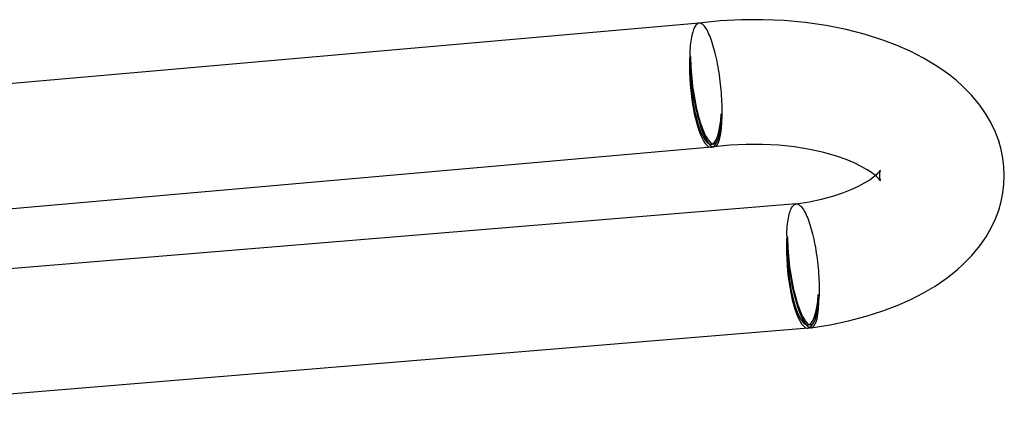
# Model space of a CAD drawing. Header units: millimetres. Extents: x -519 to 519, y -260 to 440.
# Tile 97 of 107: x 487 to 519, y 58 to 70. Entities that reach past the tile are written whole.
import ezdxf

# ---------------------------------------------------------------- set-up
doc = ezdxf.new("R2010")
doc.units = ezdxf.units.MM
doc.layers.add('HIDDEN', color=7, linetype='Continuous')
doc.layers.add('THICK', color=7, linetype='Continuous')

msp = doc.modelspace()

# ---------------------------------------------------------------- linework, layer by layer
at = {"layer": 'HIDDEN'}
for p, q in [((508.649, 69.987), (508.633, 69.944)), ((508.665, 70.026), (508.649, 69.987)), ((508.682, 70.061), (508.665, 70.026)), ((508.7, 70.091), (508.682, 70.061)), ((508.719, 70.118), (508.7, 70.091)), ((508.738, 70.14), (508.719, 70.118)), ((508.758, 70.159), (508.738, 70.14)), ((508.779, 70.172), (508.758, 70.159)), ((508.8, 70.182), (508.779, 70.172)), ((508.821, 70.187), (508.8, 70.182)), ((508.822, 70.187), (508.821, 70.187)), ((508.823, 70.187), (508.822, 70.187)), ((508.824, 70.187), (508.823, 70.187)), ((508.825, 70.187), (508.824, 70.187)), ((508.826, 70.187), (508.825, 70.187)), ((508.826, 70.187), (508.826, 70.187)), ((508.57, 69.674), (508.56, 69.61)), ((508.581, 69.735), (508.57, 69.674)), ((508.592, 69.793), (508.581, 69.735)), ((508.605, 69.847), (508.592, 69.793)), ((508.619, 69.897), (508.605, 69.847)), ((508.633, 69.944), (508.619, 69.897)), ((508.538, 69.399), (508.533, 69.324)), ((508.544, 69.473), (508.538, 69.399)), ((508.552, 69.543), (508.544, 69.473)), ((508.56, 69.61), (508.552, 69.543)), ((508.528, 69.245), (508.525, 69.165)), ((508.525, 69.165), (508.551, 69.116)), ((508.533, 69.324), (508.528, 69.245)), ((509.535, 67.281), (509.561, 67.233)), ((514.52, 65.256), (514.469, 65.301)), ((514.579, 65.196), (514.52, 65.256)), ((514.598, 65.343), (514.596, 65.301)), ((514.596, 65.301), (514.597, 65.262)), ((514.597, 65.262), (514.602, 65.224)), ((514.603, 65.383), (514.598, 65.343)), ((514.61, 65.418), (514.603, 65.383)), ((514.619, 65.445), (514.61, 65.418)), ((514.626, 65.464), (514.619, 65.445)), ((514.629, 65.469), (514.626, 65.464)), ((514.613, 65.156), (514.579, 65.196)), ((514.602, 65.224), (514.609, 65.19)), ((514.609, 65.19), (514.617, 65.163)), ((514.626, 65.137), (514.613, 65.156)), ((514.617, 65.163), (514.625, 65.141)), ((514.625, 65.141), (514.629, 65.133)), ((514.629, 65.133), (514.626, 65.137)), ((511.805, 64.295), (511.824, 64.322)), ((511.824, 64.322), (511.843, 64.345)), ((511.843, 64.345), (511.863, 64.363)), ((511.863, 64.363), (511.884, 64.377)), ((511.884, 64.377), (511.906, 64.386)), ((511.906, 64.386), (511.928, 64.392)), ((511.928, 64.392), (511.929, 64.392)), ((511.929, 64.392), (511.93, 64.392)), ((511.93, 64.392), (511.931, 64.392)), ((511.931, 64.392), (511.932, 64.392)), ((511.932, 64.392), (511.933, 64.392)), ((511.933, 64.392), (511.934, 64.392)), ((511.685, 63.939), (511.697, 63.997)), ((511.697, 63.997), (511.71, 64.051)), ((511.71, 64.051), (511.723, 64.101)), ((511.723, 64.101), (511.738, 64.148)), ((511.738, 64.148), (511.753, 64.191)), ((511.753, 64.191), (511.77, 64.23)), ((511.77, 64.23), (511.787, 64.265)), ((511.787, 64.265), (511.805, 64.295)), ((511.643, 63.604), (511.649, 63.677)), ((511.649, 63.677), (511.657, 63.747)), ((511.657, 63.747), (511.665, 63.814)), ((511.665, 63.814), (511.675, 63.878)), ((511.675, 63.878), (511.685, 63.939)), ((511.631, 63.369), (511.634, 63.45)), ((511.657, 63.321), (511.631, 63.369)), ((511.634, 63.45), (511.638, 63.528)), ((511.638, 63.528), (511.643, 63.604)), ((512.666, 61.437), (512.64, 61.486))]:
    msp.add_line(p, q, dxfattribs=at)
for centre, start in [((509.043, 68.199), 275.028), ((512.149, 62.403), 274.7285)]:
    msp.add_arc(centre, 1.9, start, 277.631, dxfattribs=at)
for centre, major_axis, ratio, start_param, end_param in [((509.043, 68.199), (0.175, -1.992), 0.249457, -2.098778, -0.527982), ((509.043, 68.199), (-0.167, 1.893), 0.249457, 1.042814, 3.14149), ((509.043, 68.199), (0.266, -1.982), 0.224144, -2.109535, -0.09521), ((509.043, 68.199), (-0.252, 1.883), 0.224144, 1.032057, 3.141593), ((509.043, 68.199), (-0.167, 1.893), 0.249457, 3.14149, 4.184407), ((509.043, 68.199), (-0.252, 1.883), 0.224144, -2.57562, -2.109535), ((509.043, 68.199), (-0.252, 1.883), 0.224144, -3.141593, -2.698584), ((509.043, 68.199), (0.175, -1.992), 0.249457, -0.527982, -0.000102), ((512.149, 62.403), (0.165, -1.993), 0.252304, -2.09747, -0.526673), ((512.149, 62.403), (0.266, -1.982), 0.224144, -2.109535, -0.105476), ((512.149, 62.403), (0.157, -1.894), 0.252304, -2.09747, -0.0001), ((512.149, 62.403), (0.252, -1.883), 0.224144, -2.109535, 0), ((512.149, 62.403), (0.157, -1.894), 0.252304, -0.0001, 1.044123), ((512.149, 62.403), (0.252, -1.883), 0.224144, 0.639935, 1.032057), ((512.149, 62.403), (0.165, -1.993), 0.252304, -0.526673, -0.0001), ((512.149, 62.403), (0.252, -1.883), 0.224144, 0, 0.286693)]:
    msp.add_ellipse(centre, major_axis=major_axis, ratio=ratio, start_param=start_param, end_param=end_param, dxfattribs=at)
at = {"layer": 'THICK'}
for p, q in [((510.178, 70.295), (509.496, 70.258)), ((510.865, 70.298), (510.178, 70.295)), ((511.549, 70.268), (510.865, 70.298)), ((508.827, 70.188), (472.167, 66.962)), ((509.496, 70.258), (508.822, 70.187)), ((508.849, 70.187), (508.826, 70.187)), ((508.873, 70.182), (508.849, 70.187)), ((508.896, 70.173), (508.873, 70.182)), ((508.92, 70.159), (508.896, 70.173)), ((508.944, 70.14), (508.92, 70.159)), ((508.969, 70.117), (508.944, 70.14)), ((508.993, 70.09), (508.969, 70.117)), ((509.018, 70.058), (508.993, 70.09)), ((509.043, 70.022), (509.018, 70.058)), ((509.068, 69.982), (509.043, 70.022)), ((509.092, 69.938), (509.068, 69.982)), ((512.225, 70.205), (511.549, 70.268)), ((512.888, 70.109), (512.225, 70.205)), ((513.531, 69.98), (512.888, 70.109)), ((514.15, 69.821), (513.531, 69.98)), ((509.117, 69.89), (509.092, 69.938)), ((509.141, 69.838), (509.117, 69.89)), ((509.165, 69.782), (509.141, 69.838)), ((509.189, 69.723), (509.165, 69.782)), ((509.212, 69.661), (509.189, 69.723)), ((514.71, 69.642), (514.15, 69.821)), ((509.235, 69.595), (509.212, 69.661)), ((509.258, 69.526), (509.235, 69.595)), ((509.28, 69.454), (509.258, 69.526)), ((509.301, 69.379), (509.28, 69.454)), ((509.322, 69.301), (509.301, 69.379)), ((515.17, 69.467), (514.71, 69.642)), ((515.604, 69.274), (515.17, 69.467)), ((509.343, 69.221), (509.322, 69.301)), ((509.362, 69.139), (509.343, 69.221)), ((509.381, 69.055), (509.362, 69.139)), ((509.4, 68.968), (509.381, 69.055)), ((516.009, 69.066), (515.604, 69.274)), ((516.385, 68.844), (516.009, 69.066)), ((509.417, 68.88), (509.4, 68.968)), ((509.434, 68.79), (509.417, 68.88)), ((509.449, 68.699), (509.434, 68.79)), ((516.627, 68.682), (516.385, 68.844)), ((509.464, 68.607), (509.449, 68.699)), ((509.478, 68.514), (509.464, 68.607)), ((509.491, 68.421), (509.478, 68.514)), ((509.503, 68.326), (509.491, 68.421)), ((516.854, 68.515), (516.627, 68.682)), ((517.066, 68.343), (516.854, 68.515)), ((509.514, 68.232), (509.503, 68.326)), ((509.524, 68.137), (509.514, 68.232)), ((509.532, 68.042), (509.524, 68.137)), ((517.262, 68.168), (517.066, 68.343)), ((517.559, 67.865), (517.262, 68.168)), ((509.54, 67.948), (509.532, 68.042)), ((509.547, 67.855), (509.54, 67.948)), ((509.552, 67.762), (509.547, 67.855)), ((517.814, 67.554), (517.559, 67.865)), ((509.556, 67.67), (509.552, 67.762)), ((509.56, 67.58), (509.556, 67.67)), ((509.562, 67.491), (509.56, 67.58)), ((509.562, 67.403), (509.562, 67.491)), ((517.997, 67.29), (517.814, 67.554)), ((509.561, 67.233), (509.562, 67.317)), ((509.562, 67.317), (509.562, 67.403)), ((518.154, 67.022), (517.997, 67.29)), ((518.301, 66.717), (518.154, 67.022)), ((518.417, 66.409), (518.301, 66.717)), ((509.218, 66.207), (474.535, 63.154)), ((509.814, 66.27), (509.308, 66.217)), ((510.334, 66.298), (509.814, 66.27)), ((510.858, 66.298), (510.334, 66.298)), ((511.378, 66.27), (510.858, 66.298)), ((511.884, 66.216), (511.378, 66.27)), ((512.366, 66.138), (511.884, 66.216)), ((518.496, 66.132), (518.417, 66.409)), ((512.818, 66.038), (512.366, 66.138)), ((513.219, 65.923), (512.818, 66.038)), ((513.534, 65.813), (513.219, 65.923)), ((518.552, 65.854), (518.496, 66.132)), ((513.794, 65.705), (513.534, 65.813)), ((514.017, 65.596), (513.794, 65.705)), ((514.206, 65.488), (514.017, 65.596)), ((518.585, 65.577), (518.552, 65.854)), ((518.596, 65.301), (518.585, 65.577)), ((514.315, 65.418), (514.206, 65.488)), ((514.286, 65.165), (514.424, 65.265)), ((514.4, 65.356), (514.315, 65.418)), ((514.469, 65.301), (514.4, 65.356)), ((514.424, 65.265), (514.5, 65.328)), ((514.5, 65.328), (514.547, 65.373)), ((514.547, 65.373), (514.6, 65.43)), ((514.6, 65.43), (514.622, 65.459)), ((514.622, 65.459), (514.629, 65.469)), ((518.585, 65.025), (518.596, 65.301)), ((513.696, 64.854), (513.929, 64.961)), ((513.929, 64.961), (514.124, 65.065)), ((514.124, 65.065), (514.286, 65.165)), ((518.552, 64.749), (518.585, 65.025)), ((512.739, 64.544), (513.103, 64.643)), ((513.103, 64.643), (513.427, 64.749)), ((513.427, 64.749), (513.696, 64.854)), ((518.496, 64.47), (518.552, 64.749)), ((511.934, 64.392), (478.176, 61.599)), ((511.928, 64.392), (512.345, 64.46)), ((511.934, 64.392), (511.957, 64.392)), ((511.957, 64.392), (511.981, 64.387)), ((511.981, 64.387), (512.005, 64.377)), ((512.005, 64.377), (512.029, 64.363)), ((512.029, 64.363), (512.054, 64.345)), ((512.054, 64.345), (512.078, 64.322)), ((512.078, 64.322), (512.103, 64.295)), ((512.345, 64.46), (512.739, 64.544)), ((518.417, 64.192), (518.496, 64.47)), ((512.103, 64.295), (512.128, 64.263)), ((512.128, 64.263), (512.154, 64.227)), ((512.154, 64.227), (512.179, 64.187)), ((512.179, 64.187), (512.204, 64.143)), ((512.204, 64.143), (512.229, 64.095)), ((512.229, 64.095), (512.253, 64.043)), ((512.253, 64.043), (512.278, 63.988)), ((518.312, 63.91), (518.417, 64.192)), ((512.278, 63.988), (512.302, 63.929)), ((512.302, 63.929), (512.325, 63.866)), ((512.325, 63.866), (512.349, 63.8)), ((512.349, 63.8), (512.371, 63.731)), ((512.371, 63.731), (512.394, 63.659)), ((518.18, 63.629), (518.312, 63.91)), ((512.394, 63.659), (512.416, 63.584)), ((512.416, 63.584), (512.437, 63.507)), ((512.437, 63.507), (512.457, 63.427)), ((512.457, 63.427), (512.477, 63.345)), ((518.012, 63.336), (518.18, 63.629)), ((512.477, 63.345), (512.496, 63.26)), ((512.496, 63.26), (512.514, 63.174)), ((512.514, 63.174), (512.531, 63.086)), ((512.531, 63.086), (512.548, 62.996)), ((517.559, 62.737), (517.814, 63.048)), ((517.814, 63.048), (518.012, 63.336)), ((512.548, 62.996), (512.563, 62.905)), ((512.563, 62.905), (512.578, 62.813)), ((512.578, 62.813), (512.592, 62.72)), ((517.262, 62.434), (517.559, 62.737)), ((512.592, 62.72), (512.604, 62.626)), ((512.604, 62.626), (512.616, 62.532)), ((512.616, 62.532), (512.626, 62.437)), ((512.626, 62.437), (512.636, 62.342)), ((517.101, 62.289), (517.262, 62.434)), ((512.636, 62.342), (512.644, 62.248)), ((512.644, 62.248), (512.651, 62.153)), ((512.651, 62.153), (512.657, 62.06)), ((516.762, 62.018), (517.101, 62.289)), ((512.657, 62.06), (512.662, 61.967)), ((512.662, 61.967), (512.666, 61.875)), ((512.666, 61.875), (512.668, 61.785)), ((512.668, 61.785), (512.669, 61.695)), ((516.384, 61.758), (516.762, 62.018)), ((512.669, 61.521), (512.666, 61.437)), ((512.669, 61.695), (512.67, 61.608)), ((512.67, 61.608), (512.669, 61.521)), ((515.604, 61.328), (516.009, 61.536)), ((516.009, 61.536), (516.384, 61.758)), ((515.17, 61.135), (515.604, 61.328)), ((514.17, 60.787), (514.71, 60.96)), ((514.71, 60.96), (515.17, 61.135)), ((513.018, 60.516), (513.605, 60.639)), ((513.605, 60.639), (514.17, 60.787)), ((512.314, 60.41), (478.506, 57.613)), ((512.414, 60.421), (513.018, 60.516))]:
    msp.add_line(p, q, dxfattribs=at)
for centre, major_axis, ratio, start_param, end_param in [((509.043, 68.199), (0.175, -1.992), 0.249457, -0.000102, 1.042814), ((509.043, 68.199), (0.266, -1.982), 0.224144, 0, 1.032057), ((509.043, 68.199), (0.266, -1.982), 0.224144, -0.09521, 0), ((512.149, 62.403), (0.165, -1.993), 0.252304, -0.0001, 1.044123), ((512.149, 62.403), (0.266, -1.982), 0.224144, 0, 1.032057), ((512.149, 62.403), (0.252, -1.883), 0.224144, 0.286693, 0.639935), ((512.149, 62.403), (0.266, -1.982), 0.224144, -0.105476, 0)]:
    msp.add_ellipse(centre, major_axis=major_axis, ratio=ratio, start_param=start_param, end_param=end_param, dxfattribs=at)

doc.saveas('drawing.dxf')
